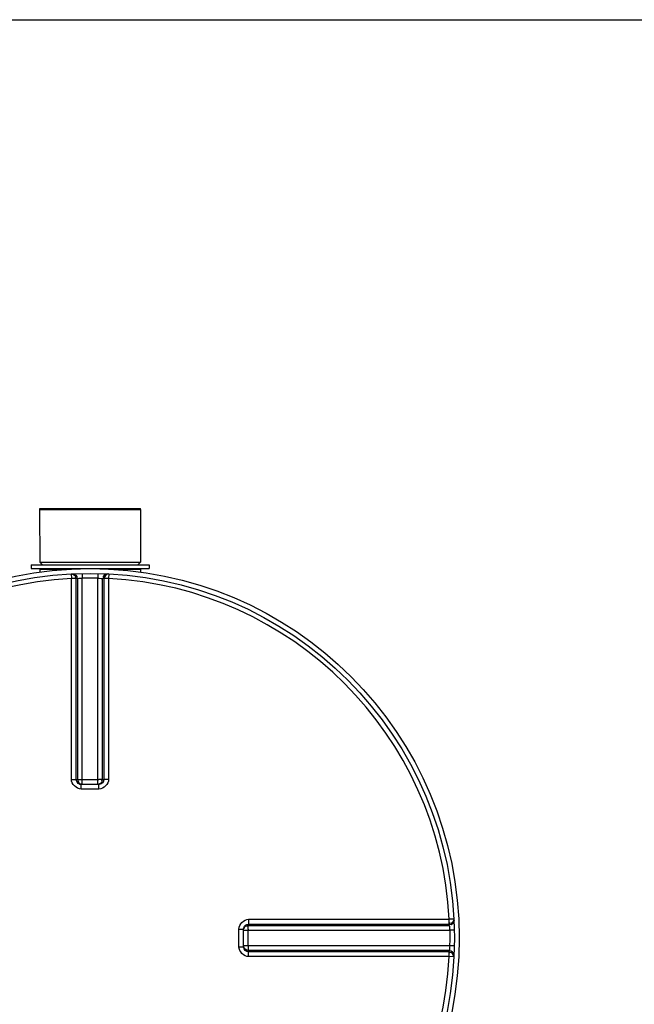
# Model space of a CAD drawing. Header units: millimetres. Extents: x 0 to 297, y 0 to 210.
# Tile 121 of 256: x 162.38 to 166.23, y 91.71 to 97.87. Entities that reach past the tile are written whole.
import ezdxf

# ---------------------------------------------------------------- set-up
doc = ezdxf.new("R2010")
doc.units = ezdxf.units.MM
doc.header["$LTSCALE"] = 16.335
doc.layers.get('0').update_dxf_attribs({"linetype": 'CONTINUOUS'})
doc.layers.add('01_GLOBAL', color=7, linetype='CONTINUOUS')
doc.layers.add('AXES_REF', color=7, linetype='CONTINUOUS')

msp = doc.modelspace()

# ---------------------------------------------------------------- linework, layer by layer
at = {"color": 7, "linetype": 'Continuous'}
for p, q in [((142.2008, 97.8675), (173.0408, 97.8675)), ((162.5063, 94.8045), (163.1393, 94.8045)), ((162.5063, 94.8045), (162.5078, 94.4745)), ((163.1393, 94.8045), (163.1378, 94.4745)), ((162.4538, 94.4595), (163.1918, 94.4595)), ((162.4538, 94.4595), (162.4538, 94.4355)), ((162.5078, 94.4745), (163.1378, 94.4745)), ((162.5078, 94.4745), (162.5228, 94.4595)), ((163.1378, 94.4745), (163.1228, 94.4595)), ((163.1918, 94.4595), (163.1918, 94.4355)), ((162.4538, 94.4355), (163.1918, 94.4355)), ((162.5078, 94.4325), (162.5078, 94.4139)), ((163.1378, 94.4325), (163.1378, 94.4139)), ((162.7668, 93.0865), (162.764, 93.0866)), ((162.7668, 93.0865), (162.8788, 93.0865)), ((162.8816, 93.0866), (162.8788, 93.0865)), ((163.7838, 92.1815), (163.7839, 92.1842)), ((163.7838, 92.0694), (163.7838, 92.1815)), ((163.7839, 92.0667), (163.7838, 92.0694))]:
    msp.add_line(p, q, dxfattribs=at)
at = {"color": 9, "linetype": 'Continuous'}
for p, q in [((162.5078, 94.4325), (162.7073, 94.4325)), ((162.7048, 94.4024), (162.7063, 94.3732)), ((162.7736, 94.4049), (162.7743, 94.3757)), ((162.872, 94.4049), (162.8713, 94.3757)), ((162.9383, 94.4325), (163.1378, 94.4325)), ((162.9408, 94.4024), (162.9393, 94.3732)), ((162.7063, 93.1168), (162.7063, 94.3732)), ((162.7361, 93.1165), (162.7361, 94.3725)), ((162.7445, 94.373), (162.7445, 93.1158)), ((162.7743, 93.0865), (162.7743, 94.3757)), ((162.8713, 93.0865), (162.8713, 94.3757)), ((162.9011, 93.1158), (162.9011, 94.373)), ((162.9095, 94.3725), (162.9095, 93.1165)), ((162.9393, 94.3732), (162.9393, 93.1168)), ((162.7361, 93.1165), (162.7445, 93.1158)), ((162.7743, 93.1155), (162.8713, 93.1155)), ((162.9011, 93.1158), (162.9095, 93.1165)), ((162.764, 93.0866), (162.7606, 93.0872)), ((162.7668, 93.0568), (162.7668, 93.0865)), ((162.8228, 93.0568), (162.7668, 93.0568)), ((162.8788, 93.0568), (162.8228, 93.0568)), ((162.8788, 93.0568), (162.8788, 93.0865)), ((163.8141, 92.242), (165.0706, 92.242)), ((165.0997, 92.2435), (165.0706, 92.242)), ((163.7541, 92.1815), (163.7838, 92.1815)), ((163.7541, 92.0694), (163.7541, 92.1815)), ((163.7838, 92.174), (165.0731, 92.174)), ((163.784, 92.1842), (163.7845, 92.1876)), ((163.8128, 92.0769), (163.8128, 92.174)), ((163.8138, 92.2122), (163.8131, 92.2037)), ((163.8131, 92.2037), (165.0703, 92.2037)), ((163.8138, 92.2122), (165.0699, 92.2122)), ((165.1023, 92.1746), (165.0731, 92.174)), ((163.7541, 92.0694), (163.7838, 92.0694)), ((165.0731, 92.0769), (163.7838, 92.0769)), ((165.0703, 92.0472), (163.8131, 92.0472)), ((163.8131, 92.0472), (163.8138, 92.0388)), ((165.1023, 92.0763), (165.0731, 92.0769)), ((165.0699, 92.0388), (163.8138, 92.0388)), ((165.0706, 92.0089), (163.8141, 92.0089)), ((165.0997, 92.0074), (165.0706, 92.0089))]:
    msp.add_line(p, q, dxfattribs=at)
at = {"color": 7, "linetype": 'Continuous'}
msp.add_circle((162.8228, 92.1255), 2.28, dxfattribs=at)
for centre, start, end in [((162.5048, 94.4325), 0, 90), ((163.1408, 94.4325), 90, 180)]:
    msp.add_arc(centre, 0.003, start, end, dxfattribs=at)
at = {"color": 9, "linetype": 'Continuous'}
for centre, radius, start, end in [((162.8228, 92.1255), 2.2508, 92.96745, 177.03255), ((162.8526, 92.1261), 2.2495, 92.75322, 92.96811), ((162.8228, 92.127), 2.2493, 88.76403, 91.23597), ((162.793, 92.1261), 2.2495, 87.03189, 87.24678), ((162.8228, 92.1255), 2.2508, 2.96745, 87.03255), ((162.7744, 95.0683), 1.9529, 269.80516, 269.99662), ((162.8712, 95.0659), 1.9505, 270.00329, 270.19203), ((162.7685, 93.1223), 0.036, 252.51072, 257.33795), ((162.8696, 93.1254), 0.0398, 283.7408, 289.36219), ((162.87, 93.1243), 0.0386, 289.32474, 295.13896), ((163.8228, 92.1722), 0.0398, 160.63781, 166.25919), ((163.8197, 92.1798), 0.036, 162.51072, 167.33795), ((163.8217, 92.1726), 0.0386, 154.86103, 160.67526), ((165.7633, 92.1739), 1.9505, 179.80797, 179.99671), ((162.823, 92.0957), 2.2499, 2.75324, 2.96809), ((165.7657, 92.0771), 1.9529, 180.00338, 180.19484), ((162.823, 92.1553), 2.2499, 357.03191, 357.24676), ((162.8228, 92.1255), 2.2508, 182.96745, 267.03255), ((162.8228, 92.1255), 2.2508, 272.96745, 357.03255)]:
    msp.add_arc(centre, radius, start, end, dxfattribs=at)
for points in [[(162.7048, 94.4024), (162.7171, 94.403), (162.7377, 94.3864), (162.7308, 94.3762)], [(162.7133, 94.4028), (162.7256, 94.4034), (162.7462, 94.3868), (162.7393, 94.3766)], [(162.9323, 94.4028), (162.92, 94.4034), (162.8994, 94.3868), (162.9063, 94.3766)], [(162.9408, 94.4024), (162.9286, 94.403), (162.9079, 94.3863), (162.9149, 94.3762)], [(162.7668, 93.0568), (162.7384, 93.0568), (162.7063, 93.0884), (162.7063, 93.1168)], [(162.7577, 93.088), (162.7471, 93.0913), (162.7337, 93.1053), (162.7386, 93.1153)], [(162.7445, 93.1158), (162.7445, 93.104), (162.7564, 93.0847), (162.7674, 93.089)], [(162.9393, 93.1168), (162.9393, 93.0884), (162.9072, 93.0568), (162.8788, 93.0568)], [(162.9095, 93.1165), (162.9095, 93.1035), (162.8944, 93.0839), (162.8823, 93.0885)], [(163.7541, 92.1815), (163.7541, 92.2099), (163.7857, 92.242), (163.8141, 92.242)], [(165.0997, 92.2435), (165.1004, 92.2312), (165.0837, 92.2105), (165.0735, 92.2174)], [(165.1002, 92.235), (165.1008, 92.2227), (165.0841, 92.2021), (165.0739, 92.209)], [(163.7853, 92.1906), (163.7887, 92.2012), (163.8026, 92.2145), (163.8126, 92.2097)], [(165.0731, 92.174), (165.0738, 92.1417), (165.0745, 92.1093), (165.072, 92.077)], [(163.8141, 92.0089), (163.7857, 92.0089), (163.7541, 92.041), (163.7541, 92.0694)], [(163.8138, 92.0388), (163.8008, 92.0388), (163.7812, 92.0538), (163.7859, 92.066)], [(163.8131, 92.0472), (163.8014, 92.0472), (163.782, 92.0591), (163.7863, 92.07)], [(165.1002, 92.016), (165.1008, 92.0283), (165.0841, 92.0488), (165.0739, 92.0419)], [(165.0997, 92.0074), (165.1004, 92.0197), (165.0837, 92.0404), (165.0736, 92.0334)]]:
    msp.add_open_spline(points, degree=3, dxfattribs=at)
for points, knots in [([(162.7361, 94.3725), (162.7326, 94.3733), (162.7226, 94.3727), (162.7127, 94.3732), (162.7063, 94.3732)], [0, 0, 0, 0, 0.354241, 1, 1, 1, 1]), ([(162.7445, 94.373), (162.7475, 94.3739), (162.7569, 94.3746), (162.7661, 94.3754), (162.7723, 94.3754)], [0, 0, 0, 0, 0.335563, 1, 1, 1, 1]), ([(162.8713, 94.3757), (162.8781, 94.3754), (162.8803, 94.3757), (162.9002, 94.3732), (162.8981, 94.3733)], [0, 0, 0, 0, 0.761845, 1, 1, 1, 1]), ([(162.9393, 94.3732), (162.9329, 94.3732), (162.923, 94.3727), (162.913, 94.3733), (162.9095, 94.3725)], [0, 0, 0, 0, 0.645759, 1, 1, 1, 1]), ([(162.7063, 93.1168), (162.7127, 93.1168), (162.7226, 93.1166), (162.7326, 93.1168), (162.7361, 93.1165)], [0, 0, 0, 0, 0.645929, 1, 1, 1, 1]), ([(162.7445, 93.1158), (162.7472, 93.1155), (162.7549, 93.1157), (162.7627, 93.1155), (162.7678, 93.1155)], [0, 0, 0, 0, 0.341467, 1, 1, 1, 1]), ([(162.9011, 93.1158), (162.8984, 93.1155), (162.8906, 93.1157), (162.8829, 93.1155), (162.8777, 93.1155)], [0, 0, 0, 0, 0.341627, 1, 1, 1, 1]), ([(162.8864, 93.0894), (162.8907, 93.0914), (162.8999, 93.097), (162.8986, 93.1085), (162.8961, 93.1123)], [0, 0, 0, 0, 0.513072, 1, 1, 1, 1]), ([(162.9393, 93.1168), (162.9329, 93.1168), (162.923, 93.1166), (162.913, 93.1168), (162.9095, 93.1165)], [0, 0, 0, 0, 0.645929, 1, 1, 1, 1]), ([(163.8141, 92.242), (163.8141, 92.2356), (163.8139, 92.2256), (163.8142, 92.2157), (163.8138, 92.2122)], [0, 0, 0, 0, 0.645929, 1, 1, 1, 1]), ([(165.0699, 92.2122), (165.0706, 92.2156), (165.0701, 92.2257), (165.0706, 92.2356), (165.0706, 92.242)], [0, 0, 0, 0, 0.354241, 1, 1, 1, 1]), ([(163.7867, 92.1891), (163.7888, 92.1934), (163.7943, 92.2025), (163.8059, 92.2013), (163.8096, 92.1987)], [0, 0, 0, 0, 0.513072, 1, 1, 1, 1]), ([(163.8128, 92.1804), (163.8128, 92.1855), (163.813, 92.1933), (163.8128, 92.2011), (163.8131, 92.2037)], [0, 0, 0, 0, 0.658373, 1, 1, 1, 1]), ([(165.0703, 92.2037), (165.0712, 92.2008), (165.0719, 92.1914), (165.0727, 92.1821), (165.0727, 92.1759)], [0, 0, 0, 0, 0.335563, 1, 1, 1, 1]), ([(163.8128, 92.0704), (163.8128, 92.0653), (163.813, 92.0576), (163.8129, 92.0498), (163.8131, 92.0472)], [0, 0, 0, 0, 0.658533, 1, 1, 1, 1]), ([(165.0731, 92.0769), (165.0728, 92.0701), (165.073, 92.0679), (165.0706, 92.0481), (165.0706, 92.0502)], [0, 0, 0, 0, 0.761845, 1, 1, 1, 1]), ([(163.8141, 92.0089), (163.8141, 92.0154), (163.8139, 92.0253), (163.8142, 92.0352), (163.8138, 92.0388)], [0, 0, 0, 0, 0.645929, 1, 1, 1, 1]), ([(165.0706, 92.0089), (165.0706, 92.0154), (165.0701, 92.0252), (165.0706, 92.0353), (165.0699, 92.0388)], [0, 0, 0, 0, 0.645759, 1, 1, 1, 1])]:
    msp.add_open_spline(points, degree=3, knots=knots, dxfattribs=at)
at = {"layer": '01_GLOBAL', "color": 7, "linetype": 'Continuous'}
msp.add_circle((162.8228, 92.1255), 2.31, dxfattribs=at)
at = {"layer": 'AXES_REF', "color": 7, "linetype": 'Continuous'}
for p, q in [((162.5078, 94.8105), (163.1378, 94.8105)), ((162.5078, 94.8045), (162.5078, 94.8105)), ((163.1378, 94.8045), (163.1378, 94.8105))]:
    msp.add_line(p, q, dxfattribs=at)

doc.saveas('drawing.dxf')
